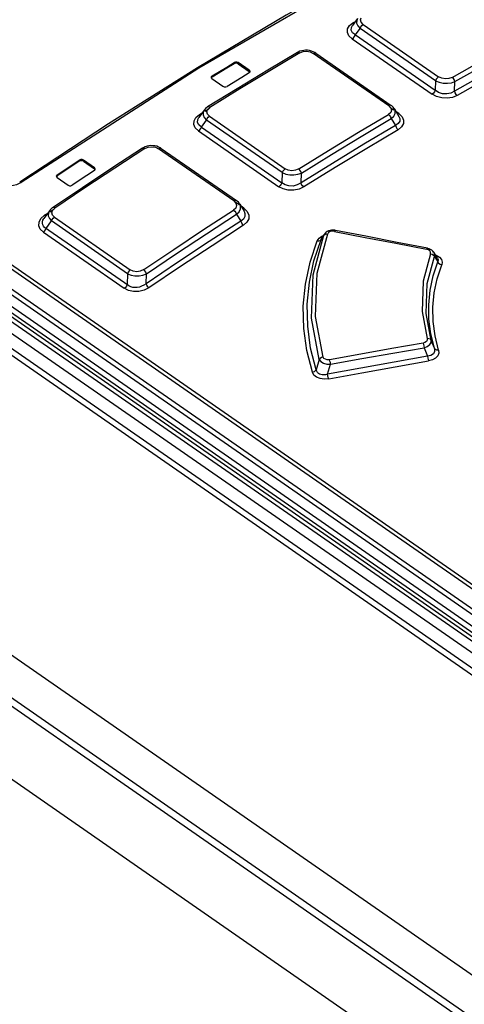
# Model space of a CAD drawing. Extents: x 0 to 594, y 0 to 420.
# Tile 32 of 48: x 476 to 482, y 143 to 157. Entities that reach past the tile are written whole.
import ezdxf

# ---------------------------------------------------------------- set-up
doc = ezdxf.new("R2010")
doc.units = 0
doc.header["$LTSCALE"] = 32.67
doc.layers.get('0').update_dxf_attribs({"linetype": 'CONTINUOUS'})

msp = doc.modelspace()

# ---------------------------------------------------------------- linework, layer by layer
at = {"color": 9, "linetype": 'CONTINUOUS'}
for p, q in [((468.355, 158.91), (485.915, 146.734)), ((467.545, 158.756), (485.477, 146.321)), ((467.881, 158.826), (485.747, 146.437)), ((485.888, 146.688), (468.328, 158.865)), ((485.426, 146.285), (467.494, 158.72)), ((467.814, 158.713), (485.68, 146.324)), ((467.14, 158.504), (529.388, 115.338)), ((485.359, 146.172), (467.427, 158.607)), ((480.692, 156.869), (480.739, 156.906)), ((480.739, 156.906), (480.776, 156.926)), ((480.755, 156.899), (480.739, 156.906)), ((480.882, 156.886), (481.921, 156.166)), ((480.774, 156.742), (480.84, 156.832)), ((480.774, 156.742), (481.873, 155.98)), ((481.879, 156.111), (480.84, 156.832)), ((480.732, 156.688), (481.831, 155.925)), ((481.234, 155.768), (480.195, 156.488)), ((479.105, 156.346), (479.105, 156.362)), ((479.162, 156.36), (479.161, 156.344)), ((478.801, 156.177), (478.801, 156.162)), ((479.313, 156.239), (479.314, 156.255)), ((481.879, 156.111), (481.873, 155.98)), ((465.321, 155.645), (527.495, 112.531)), ((478.579, 155.606), (478.627, 155.647)), ((478.627, 155.647), (478.667, 155.671)), ((478.644, 155.639), (478.627, 155.647)), ((478.702, 155.693), (478.756, 155.726)), ((478.741, 155.717), (478.773, 155.745)), ((481.302, 155.707), (481.248, 155.744)), ((481.371, 155.659), (481.337, 155.683)), ((481.371, 155.659), (481.355, 155.653)), ((478.656, 155.474), (478.726, 155.571)), ((479.768, 154.848), (478.726, 155.571)), ((478.766, 155.623), (479.809, 154.901)), ((478.616, 155.421), (479.722, 154.654)), ((478.656, 155.474), (479.762, 154.707)), ((479.102, 154.457), (478.066, 155.175)), ((476.973, 155.003), (476.974, 155.019)), ((477.031, 155.019), (477.03, 155.003)), ((477.182, 154.898), (477.182, 154.914)), ((479.768, 154.848), (479.762, 154.707)), ((476.669, 154.817), (476.668, 154.802)), ((479.175, 154.403), (479.121, 154.44)), ((476.496, 154.26), (476.539, 154.289)), ((476.57, 154.31), (476.621, 154.344)), ((476.607, 154.328), (476.639, 154.359)), ((479.24, 154.358), (479.2, 154.385)), ((476.446, 154.216), (476.496, 154.26)), ((476.519, 154.078), (476.593, 154.182)), ((477.638, 153.457), (476.593, 154.182)), ((476.631, 154.233), (477.676, 153.508)), ((476.481, 154.027), (477.593, 153.256)), ((480.193, 153.442), (480.34, 153.985)), ((480.249, 153.907), (480.274, 153.945)), ((480.303, 153.926), (480.34, 153.985)), ((480.303, 153.926), (480.308, 153.937)), ((480.346, 153.998), (480.34, 153.985)), ((480.34, 153.985), (480.352, 153.997)), ((481.862, 153.692), (481.909, 153.619)), ((481.877, 153.716), (481.888, 153.712)), ((477.638, 153.457), (477.631, 153.307)), ((481.863, 152.43), (481.819, 152.539)), ((481.72, 152.439), (481.769, 152.32)), ((480.277, 152.276), (480.235, 152.134)), ((480.393, 152.073), (480.433, 152.21))]:
    msp.add_line(p, q, dxfattribs=at)
at = {"color": 7, "linetype": 'CONTINUOUS'}
for p, q in [((467.608, 158.767), (485.54, 146.332)), ((485.75, 146.508), (468.044, 158.787)), ((529.46, 115.38), (467.213, 158.546)), ((480.733, 156.869), (480.733, 156.869)), ((480.805, 156.967), (480.734, 156.869)), ((479.987, 156.506), (479.977, 156.501)), ((480.011, 156.517), (479.987, 156.506)), ((480.228, 156.491), (481.267, 155.771)), ((479.161, 156.344), (479.313, 156.239)), ((479.314, 156.255), (479.162, 156.36)), ((479.312, 156.218), (479.323, 156.229)), ((479.322, 156.228), (479.313, 156.239)), ((479.323, 156.229), (479.325, 156.236)), ((478.789, 156.159), (478.79, 156.152)), ((478.79, 156.152), (478.8, 156.14)), ((478.801, 156.162), (478.791, 156.151)), ((478.8, 156.14), (478.952, 156.035)), ((482.139, 155.967), (482.145, 156.099)), ((479.149, 156.002), (478.741, 155.751)), ((478.694, 155.708), (478.62, 155.607)), ((481.312, 155.724), (481.375, 155.62)), ((477.376, 155.52), (476.153, 154.715)), ((478.62, 155.606), (478.62, 155.606)), ((481.268, 155.591), (481.326, 155.495)), ((481.375, 155.62), (481.375, 155.619)), ((477.856, 155.19), (477.846, 155.184)), ((477.88, 155.201), (477.856, 155.19)), ((478.101, 155.18), (478.09, 155.187)), ((478.101, 155.18), (479.136, 154.462)), ((465.222, 155.01), (527.461, 111.851)), ((465.296, 155.074), (527.466, 111.962)), ((477.03, 155.003), (477.182, 154.898)), ((477.182, 154.914), (477.031, 155.019)), ((477.181, 154.875), (477.192, 154.888)), ((477.192, 154.886), (477.182, 154.898)), ((477.192, 154.888), (477.193, 154.894)), ((480.026, 154.707), (480.032, 154.842)), ((476.657, 154.798), (476.658, 154.791)), ((476.668, 154.802), (476.658, 154.79)), ((476.658, 154.791), (476.668, 154.779)), ((476.668, 154.779), (476.819, 154.673)), ((477.016, 154.639), (476.607, 154.365)), ((476.562, 154.322), (476.487, 154.216)), ((479.182, 154.415), (479.242, 154.317)), ((479.242, 154.316), (479.242, 154.316)), ((479.138, 154.275), (479.196, 154.181)), ((465.179, 154.036), (527.417, 110.877)), ((480.388, 154.037), (480.371, 154.026)), ((480.347, 153.998), (480.308, 153.937)), ((481.905, 153.672), (481.853, 153.751)), ((477.893, 153.319), (477.9, 153.457))]:
    msp.add_line(p, q, dxfattribs=at)
at = {"color": 9, "linetype": 'CONTINUOUS'}
for points in [[(483.499, 158.956), (481.066, 157.7), (478.621, 156.283), (476.174, 154.711)], [(480.732, 156.688), (480.686, 156.731), (480.664, 156.777), (480.666, 156.825), (480.692, 156.869)], [(480.774, 156.742), (480.736, 156.772), (480.718, 156.806), (480.72, 156.843), (480.733, 156.869)], [(480.805, 156.966), (480.793, 156.941), (480.792, 156.905), (480.808, 156.867), (480.84, 156.832)], [(480.84, 156.832), (480.85, 156.853), (480.865, 156.872), (480.882, 156.886)], [(480.882, 156.886), (480.853, 156.916), (480.845, 156.947), (480.856, 156.978)], [(480.732, 156.688), (480.749, 156.701), (480.764, 156.721), (480.774, 156.742)], [(482.108, 156.157), (482.519, 156.388), (482.93, 156.616), (483.341, 156.838)], [(482.145, 156.099), (482.556, 156.331), (482.967, 156.558), (483.377, 156.78)], [(483.472, 156.625), (483.041, 156.391), (482.609, 156.153), (482.177, 155.909)], [(480.009, 156.495), (479.597, 156.249), (479.185, 155.999), (478.773, 155.745)], [(479.977, 156.501), (479.978, 156.501), (479.992, 156.502), (480.009, 156.495)], [(480.009, 156.495), (480.054, 156.513), (480.104, 156.517), (480.152, 156.509), (480.195, 156.488)], [(480.195, 156.488), (480.212, 156.494), (480.227, 156.492), (480.228, 156.491)], [(481.921, 156.166), (481.904, 156.152), (481.889, 156.133), (481.879, 156.111)], [(481.879, 156.111), (481.928, 156.091), (481.983, 156.079), (482.041, 156.077), (482.096, 156.084), (482.145, 156.099)], [(482.108, 156.157), (482.062, 156.14), (482.013, 156.136), (481.964, 156.145), (481.921, 156.166)], [(482.145, 156.099), (482.137, 156.121), (482.124, 156.142), (482.108, 156.157)], [(481.873, 155.98), (481.863, 155.958), (481.848, 155.939), (481.831, 155.925)], [(482.177, 155.909), (482.111, 155.882), (482.039, 155.871), (481.963, 155.875), (481.892, 155.893), (481.831, 155.925)], [(482.139, 155.967), (482.088, 155.941), (482.032, 155.93), (481.974, 155.933), (481.921, 155.95), (481.873, 155.98)], [(482.177, 155.909), (482.16, 155.924), (482.147, 155.945), (482.139, 155.967)], [(481.267, 155.771), (481.265, 155.772), (481.251, 155.774), (481.234, 155.768)], [(478.693, 155.708), (478.68, 155.68), (478.679, 155.643), (478.694, 155.606), (478.726, 155.571)], [(478.766, 155.623), (478.738, 155.653), (478.73, 155.685), (478.741, 155.717)], [(478.773, 155.745), (478.756, 155.753), (478.743, 155.752), (478.741, 155.751)], [(479.994, 154.898), (480.406, 155.153), (480.818, 155.403), (481.23, 155.648)], [(481.234, 155.768), (481.263, 155.738), (481.272, 155.706), (481.261, 155.675), (481.23, 155.648)], [(481.23, 155.648), (481.246, 155.633), (481.259, 155.613), (481.268, 155.591)], [(481.268, 155.591), (481.303, 155.625), (481.322, 155.661), (481.323, 155.698), (481.313, 155.723)], [(481.371, 155.659), (481.417, 155.616), (481.439, 155.569), (481.437, 155.521), (481.411, 155.476), (481.364, 155.438)], [(478.616, 155.421), (478.571, 155.464), (478.55, 155.511), (478.553, 155.56), (478.579, 155.606)], [(478.656, 155.474), (478.619, 155.504), (478.602, 155.539), (478.605, 155.577), (478.62, 155.606)], [(478.726, 155.571), (478.736, 155.591), (478.75, 155.61), (478.766, 155.623)], [(480.032, 154.842), (480.444, 155.096), (480.856, 155.346), (481.268, 155.591)], [(481.375, 155.619), (481.387, 155.59), (481.385, 155.553), (481.365, 155.521), (481.326, 155.495)], [(478.616, 155.421), (478.633, 155.435), (478.647, 155.453), (478.656, 155.474)], [(481.364, 155.438), (480.931, 155.18), (480.498, 154.918), (480.065, 154.65)], [(481.326, 155.495), (481.334, 155.474), (481.347, 155.453), (481.364, 155.438)], [(477.878, 155.178), (477.465, 154.909), (477.052, 154.636), (476.639, 154.359)], [(477.846, 155.184), (477.848, 155.185), (477.862, 155.186), (477.878, 155.178)], [(477.878, 155.178), (477.923, 155.197), (477.973, 155.203), (478.022, 155.196), (478.066, 155.175)], [(478.066, 155.175), (478.084, 155.183), (478.099, 155.181), (478.101, 155.18)], [(479.809, 154.901), (479.792, 154.887), (479.778, 154.868), (479.768, 154.848)], [(479.768, 154.848), (479.816, 154.828), (479.871, 154.817), (479.928, 154.816), (479.983, 154.824), (480.032, 154.842)], [(479.994, 154.898), (479.948, 154.879), (479.898, 154.873), (479.851, 154.881), (479.809, 154.901)], [(480.032, 154.842), (480.024, 154.863), (480.01, 154.883), (479.993, 154.898)], [(476.174, 154.711), (476.108, 154.678), (476.029, 154.66), (475.947, 154.659), (475.87, 154.676)], [(476.153, 154.715), (476.161, 154.717), (476.174, 154.711)], [(479.762, 154.707), (479.752, 154.687), (479.738, 154.668), (479.722, 154.654)], [(480.026, 154.707), (479.973, 154.677), (479.917, 154.663), (479.86, 154.664), (479.808, 154.679), (479.762, 154.707)], [(480.065, 154.65), (480.048, 154.665), (480.035, 154.685), (480.026, 154.707)], [(480.065, 154.65), (479.999, 154.62), (479.926, 154.605), (479.851, 154.607), (479.782, 154.623), (479.722, 154.654)], [(479.102, 154.457), (479.131, 154.427), (479.14, 154.393), (479.129, 154.36), (479.099, 154.332)], [(479.136, 154.462), (479.135, 154.463), (479.12, 154.465), (479.102, 154.457)], [(476.562, 154.322), (476.548, 154.292), (476.546, 154.254), (476.562, 154.216), (476.593, 154.182)], [(476.631, 154.233), (476.603, 154.263), (476.595, 154.295), (476.607, 154.328)], [(476.639, 154.359), (476.623, 154.367), (476.61, 154.366), (476.607, 154.365)], [(477.86, 153.513), (478.273, 153.79), (478.686, 154.063), (479.099, 154.332)], [(479.099, 154.331), (479.115, 154.317), (479.129, 154.297), (479.138, 154.275)], [(479.138, 154.275), (479.174, 154.31), (479.192, 154.349), (479.193, 154.387), (479.183, 154.414)], [(479.242, 154.316), (479.255, 154.284), (479.254, 154.244), (479.234, 154.209), (479.196, 154.181)], [(479.24, 154.358), (479.222, 154.35), (479.222, 154.35)], [(479.24, 154.358), (479.287, 154.313), (479.31, 154.264), (479.308, 154.213), (479.282, 154.165), (479.235, 154.124)], [(476.481, 154.027), (476.437, 154.069), (476.416, 154.117), (476.42, 154.167), (476.446, 154.216)], [(477.655, 153.29), (476.497, 154.093), (476.48, 154.111), (476.47, 154.13), (476.465, 154.15), (476.466, 154.171), (476.473, 154.193), (476.487, 154.216)], [(476.512, 154.252), (476.512, 154.252), (476.496, 154.26)], [(476.593, 154.182), (476.602, 154.201), (476.615, 154.219), (476.631, 154.233)], [(477.9, 153.457), (478.312, 153.734), (478.725, 154.007), (479.138, 154.275)], [(479.196, 154.181), (479.205, 154.159), (479.218, 154.14), (479.235, 154.124)], [(476.481, 154.027), (476.497, 154.04), (476.51, 154.058), (476.519, 154.078)], [(479.235, 154.124), (478.801, 153.842), (478.367, 153.555), (477.933, 153.263)], [(480.489, 154.039), (480.457, 154.041), (480.428, 154.035), (480.406, 154.022), (480.394, 154.004)], [(480.489, 154.039), (480.496, 154.05), (480.5, 154.053)], [(480.489, 154.039), (480.911, 153.957), (481.333, 153.875), (481.754, 153.792)], [(480.183, 152.1), (480.106, 152.4), (480.064, 152.704), (480.057, 153.01), (480.086, 153.314), (480.15, 153.614), (480.249, 153.907)], [(480.235, 152.134), (480.159, 152.433), (480.118, 152.734), (480.111, 153.037), (480.141, 153.338), (480.204, 153.635), (480.303, 153.926)], [(480.33, 152.31), (480.224, 152.867), (480.247, 153.462), (480.394, 154.004)], [(480.249, 153.907), (480.271, 153.907), (480.29, 153.914), (480.303, 153.926)], [(480.274, 153.945), (480.314, 153.974), (480.336, 153.982)], [(480.352, 153.997), (480.371, 154.004), (480.393, 154.004)], [(481.766, 153.806), (481.761, 153.804), (481.754, 153.792)], [(481.807, 153.732), (481.809, 153.751), (481.799, 153.769), (481.78, 153.783), (481.754, 153.792)], [(481.862, 153.692), (481.863, 153.729), (481.853, 153.751)], [(481.807, 153.732), (481.708, 153.356), (481.693, 152.936), (481.762, 152.563)], [(481.819, 152.539), (481.751, 152.907), (481.765, 153.321), (481.862, 153.692)], [(481.863, 152.43), (481.814, 152.629), (481.788, 152.829), (481.784, 153.03), (481.803, 153.23), (481.845, 153.426), (481.909, 153.619)], [(481.807, 153.732), (481.83, 153.725), (481.85, 153.71), (481.862, 153.692)], [(481.888, 153.712), (481.931, 153.686), (481.959, 153.653), (481.97, 153.616), (481.964, 153.578)], [(481.905, 153.672), (481.914, 153.649), (481.909, 153.619)], [(481.909, 153.619), (481.921, 153.601), (481.94, 153.587), (481.964, 153.579)], [(477.676, 153.508), (477.66, 153.495), (477.647, 153.477), (477.638, 153.457)], [(477.86, 153.513), (477.813, 153.491), (477.764, 153.483), (477.717, 153.49), (477.676, 153.508)], [(477.9, 153.457), (477.89, 153.478), (477.876, 153.497), (477.86, 153.513)], [(481.92, 152.406), (481.871, 152.602), (481.845, 152.799), (481.841, 152.997), (481.86, 153.194), (481.901, 153.388), (481.964, 153.578)], [(477.638, 153.457), (477.686, 153.438), (477.739, 153.428), (477.796, 153.428), (477.85, 153.438), (477.9, 153.457)], [(480.277, 152.276), (480.169, 152.843), (480.193, 153.442)], [(477.631, 153.307), (477.622, 153.287), (477.609, 153.269), (477.593, 153.256)], [(477.933, 153.263), (477.866, 153.229), (477.794, 153.212), (477.719, 153.211), (477.651, 153.226), (477.593, 153.256)], [(477.893, 153.319), (477.863, 153.298), (477.832, 153.283), (477.801, 153.272), (477.77, 153.267), (477.74, 153.266), (477.711, 153.269), (477.682, 153.277), (477.655, 153.29)], [(477.933, 153.263), (477.917, 153.278), (477.902, 153.298), (477.893, 153.319)], [(481.762, 152.563), (481.762, 152.543), (481.752, 152.525), (481.733, 152.511), (481.707, 152.503)], [(481.72, 152.439), (481.765, 152.457), (481.799, 152.482), (481.817, 152.51), (481.819, 152.539)], [(481.819, 152.539), (481.807, 152.554), (481.787, 152.562), (481.762, 152.563)], [(481.707, 152.503), (481.278, 152.429), (480.848, 152.352), (480.419, 152.274)], [(480.433, 152.21), (480.862, 152.289), (481.291, 152.365), (481.72, 152.439)], [(481.707, 152.503), (481.712, 152.485), (481.717, 152.463), (481.72, 152.439)], [(481.863, 152.43), (481.866, 152.388), (481.849, 152.353), (481.815, 152.33), (481.769, 152.32)], [(481.92, 152.406), (481.923, 152.365), (481.909, 152.327), (481.878, 152.295), (481.834, 152.27), (481.782, 152.256)], [(481.92, 152.406), (481.896, 152.407), (481.876, 152.415), (481.863, 152.43)], [(480.33, 152.31), (480.308, 152.303), (480.289, 152.291), (480.277, 152.276)], [(480.277, 152.276), (480.299, 152.249), (480.336, 152.228), (480.382, 152.214), (480.433, 152.21)], [(480.419, 152.274), (480.388, 152.272), (480.361, 152.279), (480.341, 152.292), (480.33, 152.31)], [(481.769, 152.32), (481.31, 152.24), (480.851, 152.158), (480.393, 152.073)], [(480.407, 152.01), (480.865, 152.094), (481.323, 152.176), (481.782, 152.256)], [(480.433, 152.21), (480.43, 152.233), (480.425, 152.255), (480.419, 152.274)], [(481.769, 152.32), (481.772, 152.297), (481.777, 152.275), (481.782, 152.256)], [(480.235, 152.134), (480.223, 152.119), (480.205, 152.106), (480.183, 152.1)], [(480.393, 152.073), (480.365, 152.066), (480.341, 152.064), (480.318, 152.065), (480.298, 152.069), (480.28, 152.076), (480.265, 152.086), (480.252, 152.099), (480.242, 152.115), (480.235, 152.134)], [(480.407, 152.01), (480.344, 152.005), (480.288, 152.013), (480.239, 152.033), (480.203, 152.062), (480.183, 152.1)], [(480.407, 152.01), (480.401, 152.028), (480.396, 152.05), (480.393, 152.073)]]:
    msp.add_lwpolyline(points, dxfattribs=at)
at = {"color": 7, "linetype": 'CONTINUOUS'}
for points in [[(483.478, 158.96), (482.263, 158.352), (481.044, 157.703), (479.823, 157.015), (478.6, 156.287), (477.376, 155.52)], [(483.436, 156.683), (483.004, 156.449), (482.572, 156.21), (482.139, 155.967)], [(479.977, 156.501), (479.568, 156.257), (479.149, 156.002)], [(480.193, 156.51), (480.169, 156.52), (480.143, 156.526), (480.116, 156.53), (480.089, 156.531), (480.063, 156.529), (480.036, 156.524), (480.011, 156.517)], [(480.228, 156.491), (480.217, 156.498), (480.193, 156.51)], [(478.801, 156.177), (479.004, 156.3), (479.105, 156.362)], [(479.105, 156.346), (479.003, 156.285), (478.801, 156.162)], [(479.162, 156.36), (479.144, 156.367), (479.124, 156.368), (479.105, 156.362)], [(479.161, 156.344), (479.144, 156.352), (479.123, 156.352), (479.105, 156.346)], [(478.801, 156.177), (478.791, 156.166), (478.789, 156.159)], [(479.312, 156.218), (479.211, 156.157), (479.008, 156.034)], [(479.325, 156.236), (479.324, 156.243), (479.314, 156.255)], [(478.952, 156.035), (478.969, 156.028), (478.99, 156.027), (479.008, 156.034)], [(481.313, 155.723), (481.308, 155.731), (481.293, 155.748), (481.275, 155.764), (481.267, 155.771)], [(478.741, 155.751), (478.731, 155.744), (478.712, 155.729), (478.696, 155.712), (478.693, 155.708)], [(481.326, 155.495), (480.893, 155.237), (480.459, 154.974), (480.026, 154.707)], [(477.846, 155.184), (477.436, 154.917), (477.016, 154.639)], [(478.09, 155.187), (478.066, 155.199), (478.04, 155.209), (478.014, 155.215), (477.987, 155.218), (477.959, 155.219), (477.932, 155.216), (477.906, 155.21), (477.88, 155.201)], [(476.973, 155.003), (476.872, 154.936), (476.668, 154.802)], [(476.669, 154.817), (476.872, 154.952), (476.974, 155.019)], [(477.03, 155.003), (477.013, 155.01), (476.991, 155.01), (476.973, 155.003)], [(477.031, 155.019), (477.013, 155.026), (476.993, 155.026), (476.974, 155.019)], [(477.181, 154.875), (477.079, 154.808), (476.876, 154.674)], [(477.193, 154.894), (477.192, 154.901), (477.182, 154.914)], [(476.669, 154.817), (476.658, 154.805), (476.657, 154.798)], [(476.819, 154.673), (476.837, 154.666), (476.858, 154.667), (476.876, 154.674)], [(479.183, 154.414), (479.179, 154.42), (479.164, 154.439), (479.145, 154.455), (479.136, 154.462)], [(476.607, 154.365), (476.597, 154.357), (476.577, 154.34), (476.562, 154.322)], [(479.196, 154.181), (478.761, 153.898), (478.327, 153.611), (477.893, 153.319)], [(480.371, 154.026), (480.358, 154.013), (480.347, 153.998)], [(480.5, 154.053), (480.492, 154.054), (480.469, 154.056), (480.447, 154.055), (480.426, 154.051), (480.406, 154.045), (480.388, 154.037)], [(481.766, 153.806), (481.349, 153.888), (480.918, 153.972), (480.5, 154.053)], [(481.853, 153.751), (481.851, 153.755), (481.84, 153.768), (481.826, 153.78), (481.81, 153.79), (481.792, 153.798), (481.772, 153.804), (481.766, 153.806)]]:
    msp.add_lwpolyline(points, dxfattribs=at)

doc.saveas('drawing.dxf')
